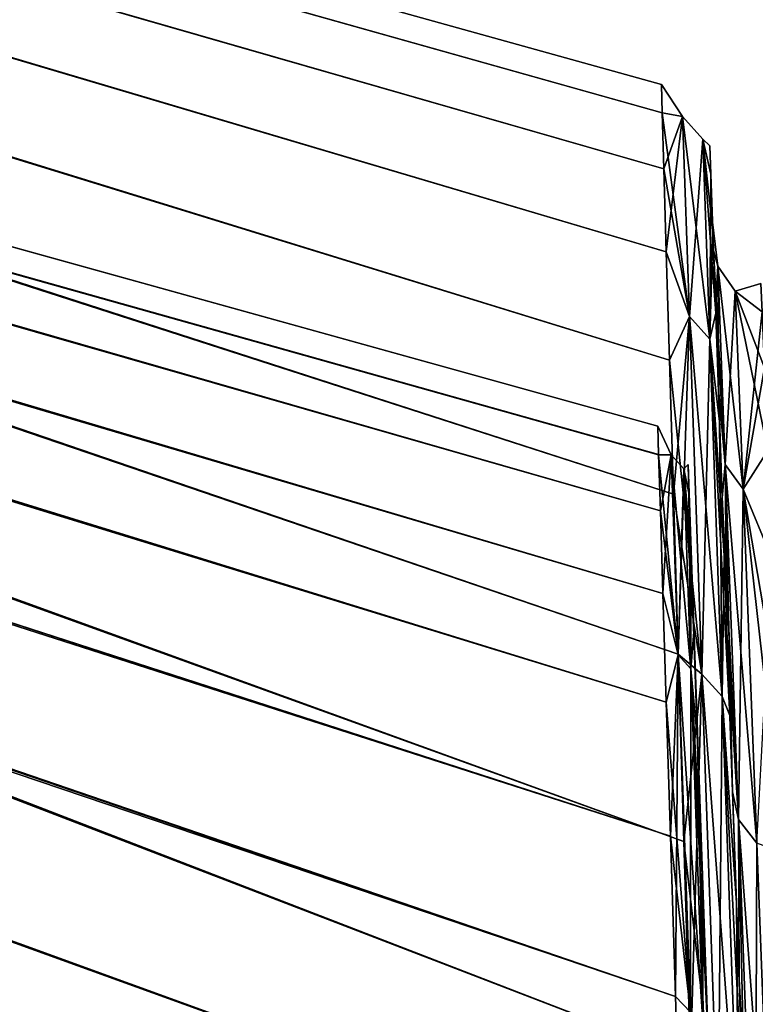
# Model space of a CAD drawing. Header units: millimetres. Extents: x -121 to 75, y -30 to 271.
# Tile 200 of 217: x 49.89 to 54.35, y 251 to 256.96. Entities that reach past the tile are written whole.
import ezdxf

# ---------------------------------------------------------------- set-up
doc = ezdxf.new("R2010")
doc.units = ezdxf.units.MM
doc.header["$LTSCALE"] = 65.185185
for name, color, linetype in [('397', 7, 'CONTINUOUS'), ('400', 7, 'CONTINUOUS'), ('401', 7, 'CONTINUOUS'), ('410', 7, 'CONTINUOUS'), ('426', 7, 'CONTINUOUS'), ('433', 7, 'CONTINUOUS'), ('510', 7, 'CONTINUOUS')]:
    doc.layers.add(name, color=color, linetype=linetype)

msp = doc.modelspace()

# ---------------------------------------------------------------- linework, layer by layer
at = {"layer": '397', "color": 251, "linetype": 'Continuous', "true_color": 0x4d4d4d}
for points in [[(50.9612, 242.871, 89.7775), (1.4862, 270.5817, 2.9592), (49.485, 242.9888, 90.1152), (50.9612, 242.871, 89.7775)], [(52.2689, 242.871, 89.0224), (1.4862, 270.5817, 2.9592), (50.9612, 242.871, 89.7775), (52.2689, 242.871, 89.0224)], [(53.2995, 242.9888, 87.9129), (1.4862, 270.5817, 2.9592), (52.2689, 242.871, 89.0224), (53.2995, 242.9888, 87.9129)], [(53.6812, 243.09, 87.252), (1.4862, 270.5817, 2.9592), (53.2995, 242.9888, 87.9129), (53.6812, 243.09, 87.252)], [(53.9606, 243.2176, 86.5378), (1.4862, 270.5817, 2.9592), (53.6812, 243.09, 87.252), (53.9606, 243.2176, 86.5378)], [(54.1297, 243.3693, 85.7859), (1.4862, 270.5817, 2.9592), (53.9606, 243.2176, 86.5378), (54.1297, 243.3693, 85.7859)], [(54.1829, 243.5424, 85.013), (1.4862, 270.5817, 2.9592), (54.1297, 243.3693, 85.7859), (54.1829, 243.5424, 85.013)], [(1.8197, 270.5817, 2.7667), (1.4862, 270.5817, 2.9592), (54.1829, 243.5424, 85.013), (1.8197, 270.5817, 2.7667)], [(50.9612, 242.871, -89.7775), (1.8197, 270.5817, -2.7667), (52.2689, 242.871, -89.0224), (50.9612, 242.871, -89.7775)], [(49.485, 242.9888, -90.1152), (1.8197, 270.5817, -2.7667), (50.9612, 242.871, -89.7775), (49.485, 242.9888, -90.1152)], [(1.8197, 270.5817, -2.7667), (2.1286, 270.5817, -2.5367), (54.1162, 245.5805, -76.2018), (1.8197, 270.5817, -2.7667)], [(54.1162, 245.5805, 76.2017), (1.8197, 270.5817, 2.7667), (54.1829, 243.5424, 85.013), (54.1162, 245.5805, 76.2017)], [(54.0558, 247.4417, 67.851), (1.8197, 270.5817, 2.7667), (54.1162, 245.5805, 76.2017), (54.0558, 247.4417, 67.851)], [(2.1286, 270.5817, 2.5367), (1.8197, 270.5817, 2.7667), (54.0558, 247.4417, 67.851), (2.1286, 270.5817, 2.5367)], [(52.2689, 242.871, -89.0224), (1.8197, 270.5817, -2.7667), (53.2995, 242.9888, -87.9129), (52.2689, 242.871, -89.0224)], [(54.1829, 243.5424, -85.013), (1.8197, 270.5817, -2.7667), (54.1162, 245.5805, -76.2018), (54.1829, 243.5424, -85.013)], [(54.1297, 243.3693, -85.7859), (1.8197, 270.5817, -2.7667), (54.1829, 243.5424, -85.013), (54.1297, 243.3693, -85.7859)], [(53.9606, 243.2176, -86.5378), (1.8197, 270.5817, -2.7667), (54.1297, 243.3693, -85.7859), (53.9606, 243.2176, -86.5378)], [(53.6812, 243.09, -87.252), (1.8197, 270.5817, -2.7667), (53.9606, 243.2176, -86.5378), (53.6812, 243.09, -87.252)], [(53.2995, 242.9888, -87.9129), (1.8197, 270.5817, -2.7667), (53.6812, 243.09, -87.252), (53.2995, 242.9888, -87.9129)], [(54.0558, 247.4417, -67.8512), (2.1286, 270.5817, -2.5367), (54.0012, 249.1513, -59.817), (54.0558, 247.4417, -67.8512)], [(54.1162, 245.5805, -76.2018), (2.1286, 270.5817, -2.5367), (54.0558, 247.4417, -67.8512), (54.1162, 245.5805, -76.2018)], [(2.1286, 270.5817, -2.5367), (2.4087, 270.5817, -2.2725), (54.0012, 249.1513, -59.817), (2.1286, 270.5817, -2.5367)], [(54.0012, 249.1514, 59.8166), (2.1286, 270.5817, 2.5367), (54.0558, 247.4417, 67.851), (54.0012, 249.1514, 59.8166)], [(53.9534, 250.6667, 52.2723), (2.1286, 270.5817, 2.5367), (54.0012, 249.1514, 59.8166), (53.9534, 250.6667, 52.2723)], [(2.4087, 270.5817, 2.2725), (2.1286, 270.5817, 2.5367), (53.9534, 250.6667, 52.2723), (2.4087, 270.5817, 2.2725)], [(53.9534, 250.6666, -52.2727), (2.4087, 270.5817, -2.2725), (53.9126, 251.9813, -45.2446), (53.9534, 250.6666, -52.2727)], [(54.0012, 249.1513, -59.817), (2.4087, 270.5817, -2.2725), (53.9534, 250.6666, -52.2727), (54.0012, 249.1513, -59.817)], [(2.4087, 270.5817, -2.2725), (2.6562, 270.5817, -1.9775), (53.9126, 251.9813, -45.2446), (2.4087, 270.5817, -2.2725)], [(53.9126, 251.9814, 45.2442), (2.4087, 270.5817, 2.2725), (53.9534, 250.6667, 52.2723), (53.9126, 251.9814, 45.2442)], [(2.6562, 270.5817, 1.9775), (2.4087, 270.5817, 2.2725), (53.9126, 251.9814, 45.2442), (2.6562, 270.5817, 1.9775)], [(2.6562, 270.5817, -1.9775), (2.8678, 270.5817, -1.6557), (53.878, 253.1156, -38.6239), (2.6562, 270.5817, -1.9775)], [(53.9126, 251.9813, -45.2446), (2.6562, 270.5817, -1.9775), (53.878, 253.1156, -38.6239), (53.9126, 251.9813, -45.2446)], [(53.878, 253.1156, 38.6236), (2.6562, 270.5817, 1.9775), (53.9126, 251.9814, 45.2442), (53.878, 253.1156, 38.6236)], [(53.849, 254.0841, 32.3125), (2.6562, 270.5817, 1.9775), (53.878, 253.1156, 38.6236), (53.849, 254.0841, 32.3125)], [(2.8678, 270.5817, 1.6557), (2.6562, 270.5817, 1.9775), (53.849, 254.0841, 32.3125), (2.8678, 270.5817, 1.6557)], [(53.878, 253.1156, -38.6239), (2.8678, 270.5817, -1.6557), (53.849, 254.084, -32.3128), (53.878, 253.1156, -38.6239)], [(2.8678, 270.5817, -1.6557), (3.0406, 270.5817, -1.3116), (53.8251, 254.8952, -26.2273), (2.8678, 270.5817, -1.6557)], [(53.849, 254.084, -32.3128), (2.8678, 270.5817, -1.6557), (53.8251, 254.8952, -26.2273), (53.849, 254.084, -32.3128)], [(53.8251, 254.8952, 26.227), (2.8678, 270.5817, 1.6557), (53.849, 254.0841, 32.3125), (53.8251, 254.8952, 26.227)], [(3.0406, 270.5817, 1.3116), (2.8678, 270.5817, 1.6557), (53.8251, 254.8952, 26.227), (3.0406, 270.5817, 1.3116)], [(53.8251, 254.8952, -26.2273), (3.0406, 270.5817, -1.3116), (53.8061, 255.5521, -20.2945), (53.8251, 254.8952, -26.2273)], [(3.0406, 270.5817, -1.3116), (3.1723, 270.5817, -0.9497), (53.8061, 255.5521, -20.2945), (3.0406, 270.5817, -1.3116)], [(53.8061, 255.5522, 20.2942), (3.0406, 270.5817, 1.3116), (53.8251, 254.8952, 26.227), (53.8061, 255.5522, 20.2942)], [(3.1723, 270.5817, 0.9497), (3.0406, 270.5817, 1.3116), (53.8061, 255.5522, 20.2942), (3.1723, 270.5817, 0.9497)], [(53.8061, 255.5521, -20.2945), (3.1723, 270.5817, -0.9497), (53.7918, 256.0531, -14.4541), (53.8061, 255.5521, -20.2945)], [(3.1723, 270.5817, -0.9497), (3.2611, 270.5817, -0.575), (53.7918, 256.0531, -14.4541), (3.1723, 270.5817, -0.9497)], [(53.7918, 256.0531, 14.4538), (3.1723, 270.5817, 0.9497), (53.8061, 255.5522, 20.2942), (53.7918, 256.0531, 14.4538)], [(3.2611, 270.5817, 0.575), (3.1723, 270.5817, 0.9497), (53.7918, 256.0531, 14.4538), (3.2611, 270.5817, 0.575)], [(53.7918, 256.0531, -14.4541), (3.2611, 270.5817, -0.575), (53.7822, 256.3927, -8.6607), (53.7918, 256.0531, -14.4541)], [(3.2611, 270.5817, -0.575), (3.3058, 270.5817, -0.1925), (53.7822, 256.3927, -8.6607), (3.2611, 270.5817, -0.575)], [(53.7822, 256.3927, 8.6604), (3.2611, 270.5817, 0.575), (53.7918, 256.0531, 14.4538), (53.7822, 256.3927, 8.6604)], [(3.3058, 270.5817, 0.1925), (3.2611, 270.5817, 0.575), (53.7822, 256.3927, 8.6604), (3.3058, 270.5817, 0.1925)], [(53.7822, 256.3927, -8.6607), (3.3058, 270.5817, -0.1925), (53.7774, 256.5647, -2.8856), (53.7822, 256.3927, -8.6607)], [(53.7774, 256.5647, 2.8853), (3.3058, 270.5817, 0.1925), (53.7822, 256.3927, 8.6604), (53.7774, 256.5647, 2.8853)], [(53.7774, 256.5647, -2.8856), (3.3058, 270.5817, 0.1925), (53.7774, 256.5647, 2.8853), (53.7774, 256.5647, -2.8856)], [(3.3058, 270.5817, -0.1925), (3.3058, 270.5817, 0.1925), (53.7774, 256.5647, -2.8856), (3.3058, 270.5817, -0.1925)]]:
    msp.add_3dface(points, dxfattribs=at)
at = {"layer": '400', "color": 251, "linetype": 'Continuous', "true_color": 0x4d4d4d}
for points in [[(2.1219, 268.4022, -3.0145), (1.8032, 268.4022, -3.2153), (54.1785, 241.4755, -84.9792), (2.1219, 268.4022, -3.0145)], [(54.1785, 241.4755, -84.9792), (1.8032, 268.4022, -3.2153), (53.9554, 241.1494, -86.5099), (54.1785, 241.4755, -84.9792)], [(53.9554, 241.1494, -86.5099), (1.8032, 268.4022, -3.2153), (53.2922, 240.9199, -87.8893), (53.9554, 241.1494, -86.5099)], [(53.2922, 240.9199, -87.8893), (1.8032, 268.4022, -3.2153), (52.259, 240.8019, -89.0016), (53.2922, 240.9199, -87.8893)], [(52.259, 240.8019, -89.0016), (1.8032, 268.4022, -3.2153), (50.9481, 240.8019, -89.7584), (52.259, 240.8019, -89.0016)], [(50.9481, 240.8019, -89.7584), (1.8032, 268.4022, -3.2153), (49.4682, 240.9199, -90.0971), (50.9481, 240.8019, -89.7584)], [(1.8829, 268.4022, 3.1693), (2.1965, 268.4022, 2.9606), (53.2922, 240.9199, 87.8893), (1.8829, 268.4022, 3.1693)], [(49.4682, 240.9199, 90.0971), (1.8829, 268.4022, 3.1693), (50.9481, 240.8019, 89.7584), (49.4682, 240.9199, 90.0971)], [(50.9481, 240.8019, 89.7584), (1.8829, 268.4022, 3.1693), (52.259, 240.8019, 89.0016), (50.9481, 240.8019, 89.7584)], [(52.259, 240.8019, 89.0016), (1.8829, 268.4022, 3.1693), (53.2922, 240.9199, 87.8893), (52.259, 240.8019, 89.0016)], [(3.3488, 267.9785, -3.9968), (2.1219, 268.4022, -3.0145), (54.0484, 245.3627, -67.8731), (3.3488, 267.9785, -3.9968)], [(54.0484, 245.3627, -67.8731), (2.1219, 268.4022, -3.0145), (54.1106, 243.4989, -76.2329), (54.0484, 245.3627, -67.8731)], [(54.1106, 243.4989, -76.2329), (2.1219, 268.4022, -3.0145), (54.1785, 241.4755, -84.9792), (54.1106, 243.4989, -76.2329)], [(2.1965, 268.4022, 2.9606), (2.4872, 268.4022, 2.721), (54.0484, 245.3623, 67.8751), (2.1965, 268.4022, 2.9606)], [(53.2922, 240.9199, 87.8893), (2.1965, 268.4022, 2.9606), (53.9554, 241.1494, 86.5099), (53.2922, 240.9199, 87.8893)], [(53.9554, 241.1494, 86.5099), (2.1965, 268.4022, 2.9606), (54.1785, 241.4755, 84.9792), (53.9554, 241.1494, 86.5099)], [(54.1785, 241.4755, 84.9792), (2.1965, 268.4022, 2.9606), (54.1106, 243.4984, 76.2352), (54.1785, 241.4755, 84.9792)], [(54.1106, 243.4984, 76.2352), (2.1965, 268.4022, 2.9606), (54.0484, 245.3623, 67.8751), (54.1106, 243.4984, 76.2352)], [(2.4872, 268.4022, 2.721), (2.7518, 268.4022, 2.453), (53.942, 248.5915, 52.2827), (2.4872, 268.4022, 2.721)], [(54.0484, 245.3623, 67.8751), (2.4872, 268.4022, 2.721), (53.9918, 247.0741, 59.8342), (54.0484, 245.3623, 67.8751)], [(53.9918, 247.0741, 59.8342), (2.4872, 268.4022, 2.721), (53.942, 248.5915, 52.2827), (53.9918, 247.0741, 59.8342)], [(2.7518, 268.4022, 2.453), (2.9878, 268.4022, 2.1594), (53.8992, 249.9078, 45.2493), (2.7518, 268.4022, 2.453)], [(53.942, 248.5915, 52.2827), (2.7518, 268.4022, 2.453), (53.8992, 249.9078, 45.2493), (53.942, 248.5915, 52.2827)], [(2.9878, 268.4022, 2.1594), (3.1925, 268.4022, 1.8432), (53.8627, 251.0434, 38.6249), (2.9878, 268.4022, 2.1594)], [(53.8992, 249.9078, 45.2493), (2.9878, 268.4022, 2.1594), (53.8627, 251.0434, 38.6249), (53.8992, 249.9078, 45.2493)], [(53.8627, 251.0434, 38.6249), (3.1925, 268.4022, 1.8432), (53.8319, 252.0129, 32.3112), (53.8627, 251.0434, 38.6249)], [(53.8319, 252.0129, 32.3112), (3.1925, 268.4022, 1.8432), (53.8063, 252.8248, 26.2243), (53.8319, 252.0129, 32.3112)], [(3.1925, 268.4022, 1.8432), (3.364, 268.4022, 1.5078), (53.8063, 252.8248, 26.2243), (3.1925, 268.4022, 1.8432)], [(53.8063, 252.8248, 26.2243), (3.364, 268.4022, 1.5078), (53.7858, 253.4822, 20.2911), (53.8063, 252.8248, 26.2243)], [(3.364, 268.4022, 1.5078), (3.5003, 268.4022, 1.1567), (53.7858, 253.4822, 20.2911), (3.364, 268.4022, 1.5078)], [(3.5003, 268.4022, 1.1567), (3.6, 268.4022, 0.7935), (53.7703, 253.9835, 14.4511), (3.5003, 268.4022, 1.1567)], [(53.7858, 253.4822, 20.2911), (3.5003, 268.4022, 1.1567), (53.7703, 253.9835, 14.4511), (53.7858, 253.4822, 20.2911)], [(3.6, 268.4022, 0.7935), (3.6622, 268.4022, 0.422), (53.7598, 254.3234, 8.6588), (3.6, 268.4022, 0.7935)], [(53.7703, 253.9835, 14.4511), (3.6, 268.4022, 0.7935), (53.7598, 254.3234, 8.6588), (53.7703, 253.9835, 14.4511)], [(3.6622, 268.4022, 0.422), (3.6861, 268.4022, 0.0461), (53.7546, 254.4956, 2.8852), (3.6622, 268.4022, 0.422)], [(53.7598, 254.3234, 8.6588), (3.6622, 268.4022, 0.422), (53.7546, 254.4956, 2.8852), (53.7598, 254.3234, 8.6588)], [(53.7546, 254.4956, -2.884), (3.6716, 268.4022, -0.3303), (53.7598, 254.3235, -8.6575), (53.7546, 254.4956, -2.884)], [(3.6716, 268.4022, -0.3303), (5.1358, 267.9784, -0.9018), (53.7598, 254.3235, -8.6575), (3.6716, 268.4022, -0.3303)], [(3.6861, 268.4022, 0.0461), (3.6716, 268.4022, -0.3303), (53.7546, 254.4956, -2.884), (3.6861, 268.4022, 0.0461)], [(53.7546, 254.4956, 2.8852), (3.6861, 268.4022, 0.0461), (53.7546, 254.4956, -2.884), (53.7546, 254.4956, 2.8852)], [(5.2806, 267.2998, -5.551), (3.3488, 267.9785, -3.9968), (53.9918, 247.0744, -59.8325), (5.2806, 267.2998, -5.551)], [(53.9918, 247.0744, -59.8325), (3.3488, 267.9785, -3.9968), (54.0484, 245.3627, -67.8731), (53.9918, 247.0744, -59.8325)], [(5.1358, 267.9784, -0.9018), (7.4476, 267.2998, -1.7977), (53.7598, 254.3235, -8.6575), (5.1358, 267.9784, -0.9018)], [(5.7863, 267.2998, -5.0217), (5.2806, 267.2998, -5.551), (53.942, 248.5918, -52.2811), (5.7863, 267.2998, -5.0217)], [(53.942, 248.5918, -52.2811), (5.2806, 267.2998, -5.551), (53.9918, 247.0744, -59.8325), (53.942, 248.5918, -52.2811)], [(6.2392, 267.2998, -4.4465), (5.7863, 267.2998, -5.0217), (53.8627, 251.0436, -38.6234), (6.2392, 267.2998, -4.4465)], [(53.8627, 251.0436, -38.6234), (5.7863, 267.2998, -5.0217), (53.8992, 249.9081, -45.2478), (53.8627, 251.0436, -38.6234)], [(53.8992, 249.9081, -45.2478), (5.7863, 267.2998, -5.0217), (53.942, 248.5918, -52.2811), (53.8992, 249.9081, -45.2478)], [(53.8318, 252.0131, -32.3098), (6.2392, 267.2998, -4.4465), (53.8627, 251.0436, -38.6234), (53.8318, 252.0131, -32.3098)], [(6.6351, 267.2998, -3.8308), (6.2392, 267.2998, -4.4465), (53.8318, 252.0131, -32.3098), (6.6351, 267.2998, -3.8308)], [(6.9704, 267.2998, -3.18), (6.6351, 267.2998, -3.8308), (53.8063, 252.8249, -26.223), (6.9704, 267.2998, -3.18)], [(53.8063, 252.8249, -26.223), (6.6351, 267.2998, -3.8308), (53.8318, 252.0131, -32.3098), (53.8063, 252.8249, -26.223)], [(7.2421, 267.2998, -2.5003), (6.9704, 267.2998, -3.18), (53.7858, 253.4824, -20.2898), (7.2421, 267.2998, -2.5003)], [(53.7858, 253.4824, -20.2898), (6.9704, 267.2998, -3.18), (53.8063, 252.8249, -26.223), (53.7858, 253.4824, -20.2898)], [(7.4476, 267.2998, -1.7977), (7.2421, 267.2998, -2.5003), (53.7703, 253.9836, -14.4499), (7.4476, 267.2998, -1.7977)], [(53.7703, 253.9836, -14.4499), (7.2421, 267.2998, -2.5003), (53.7858, 253.4824, -20.2898), (53.7703, 253.9836, -14.4499)], [(53.7598, 254.3235, -8.6575), (7.4476, 267.2998, -1.7977), (53.7703, 253.9836, -14.4499), (53.7598, 254.3235, -8.6575)]]:
    msp.add_3dface(points, dxfattribs=at)
at = {"layer": '401', "color": 251, "linetype": 'Continuous', "true_color": 0x4d4d4d}
for points in [[(53.9377, 254.2634, -2.8804), (54.6876, 232.7895, 84.9229), (53.9377, 254.2634, 2.8816), (53.9377, 254.2634, -2.8804)], [(53.9377, 254.2634, 2.8816), (54.6876, 232.7895, 84.9229), (53.9437, 254.0913, 8.6481), (53.9377, 254.2634, 2.8816)], [(53.9437, 254.0913, -8.6469), (54.6876, 232.7895, 84.9229), (53.9377, 254.2634, -2.8804), (53.9437, 254.0913, -8.6469)], [(53.9437, 254.0913, 8.6481), (54.6876, 232.7895, 84.9229), (53.9556, 253.7514, 14.4338), (53.9437, 254.0913, 8.6481)], [(53.9556, 253.7515, -14.4325), (54.6876, 232.7895, 84.9229), (53.9437, 254.0913, -8.6469), (53.9556, 253.7515, -14.4325)], [(53.9731, 253.2502, -20.2663), (54.6876, 232.7895, 84.9229), (53.9556, 253.7515, -14.4325), (53.9731, 253.2502, -20.2663)], [(53.9556, 253.7514, 14.4338), (54.6876, 232.7895, 84.9229), (53.9731, 253.2501, 20.2675), (53.9556, 253.7514, 14.4338)], [(53.9961, 252.5928, -26.1937), (54.6876, 232.7895, 84.9229), (53.9731, 253.2502, -20.2663), (53.9961, 252.5928, -26.1937)], [(53.9731, 253.2501, 20.2675), (54.6876, 232.7895, 84.9229), (53.9961, 252.5926, 26.195), (53.9731, 253.2501, 20.2675)], [(54.0244, 251.7809, -32.2755), (54.6876, 232.7895, 84.9229), (53.9961, 252.5928, -26.1937), (54.0244, 251.7809, -32.2755)], [(53.9961, 252.5926, 26.195), (54.6876, 232.7895, 84.9229), (54.0244, 251.7807, 32.2768), (53.9961, 252.5926, 26.195)], [(54.0583, 250.8114, -38.5845), (54.6876, 232.7895, 84.9229), (54.0244, 251.7809, -32.2755), (54.0583, 250.8114, -38.5845)], [(54.0244, 251.7807, 32.2768), (54.6876, 232.7895, 84.9229), (54.0583, 250.8112, 38.5859), (54.0244, 251.7807, 32.2768)]]:
    msp.add_3dface(points, dxfattribs=at)
at = {"layer": '410', "color": 251, "linetype": 'Continuous', "true_color": 0x4d4d4d}
for points in [[(54.0765, 256.0212, -8.6437), (54.0704, 256.1933, -2.8799), (54.0866, 255.7316, -2.8978), (54.0765, 256.0212, -8.6437)], [(54.0866, 255.7316, -2.8978), (54.0704, 256.1933, 2.8796), (54.0866, 255.7316, 2.8999), (54.0866, 255.7316, -2.8978)], [(54.0704, 256.1933, -2.8799), (54.0704, 256.1933, 2.8796), (54.0866, 255.7316, -2.8978), (54.0704, 256.1933, -2.8799)], [(54.0704, 256.1933, 2.8796), (54.0765, 256.0212, 8.6434), (54.0866, 255.7316, 2.8999), (54.0704, 256.1933, 2.8796)], [(54.0926, 255.5599, -8.7001), (54.0765, 256.0212, -8.6437), (54.0866, 255.7316, -2.8978), (54.0926, 255.5599, -8.7001)], [(54.0883, 255.6816, -14.4264), (54.0765, 256.0212, -8.6437), (54.0926, 255.5599, -8.7001), (54.0883, 255.6816, -14.4264)], [(54.0866, 255.7316, 2.8999), (54.0765, 256.0212, 8.6434), (54.0926, 255.5598, 8.7022), (54.0866, 255.7316, 2.8999)], [(54.0765, 256.0212, 8.6434), (54.0883, 255.6816, 14.4261), (54.0926, 255.5598, 8.7022), (54.0765, 256.0212, 8.6434)], [(54.1044, 255.2207, -14.5223), (54.0883, 255.6816, -14.4264), (54.0926, 255.5599, -8.7001), (54.1044, 255.2207, -14.5223)], [(54.1058, 255.1806, -20.2568), (54.0883, 255.6816, -14.4264), (54.1044, 255.2207, -14.5223), (54.1058, 255.1806, -20.2568)], [(54.0926, 255.5598, 8.7022), (54.0883, 255.6816, 14.4261), (54.1044, 255.2206, 14.5244), (54.0926, 255.5598, 8.7022)], [(54.0883, 255.6816, 14.4261), (54.1058, 255.1807, 20.2565), (54.1044, 255.2206, 14.5244), (54.0883, 255.6816, 14.4261)], [(54.1219, 254.7201, -20.393), (54.1058, 255.1806, -20.2568), (54.1044, 255.2207, -14.5223), (54.1219, 254.7201, -20.393)], [(54.1044, 255.2206, 14.5244), (54.1058, 255.1807, 20.2565), (54.1219, 254.7199, 20.3952), (54.1044, 255.2206, 14.5244)], [(54.1058, 255.1807, 20.2565), (54.1287, 254.5238, 26.1801), (54.1219, 254.7199, 20.3952), (54.1058, 255.1807, 20.2565)], [(54.1288, 254.5237, -26.1804), (54.1058, 255.1806, -20.2568), (54.1219, 254.7201, -20.393), (54.1288, 254.5237, -26.1804)], [(54.1448, 254.0633, -26.3575), (54.1288, 254.5237, -26.1804), (54.1219, 254.7201, -20.393), (54.1448, 254.0633, -26.3575)], [(54.1219, 254.7199, 20.3952), (54.1287, 254.5238, 26.1801), (54.1448, 254.063, 26.3597), (54.1219, 254.7199, 20.3952)], [(54.1287, 254.5238, 26.1801), (54.1571, 253.7126, 32.2575), (54.1448, 254.063, 26.3597), (54.1287, 254.5238, 26.1801)], [(54.1571, 253.7125, -32.2578), (54.1288, 254.5237, -26.1804), (54.1448, 254.0633, -26.3575), (54.1571, 253.7125, -32.2578)], [(54.1732, 253.2519, -32.4756), (54.1571, 253.7125, -32.2578), (54.1448, 254.0633, -26.3575), (54.1732, 253.2519, -32.4756)], [(54.1448, 254.063, 26.3597), (54.1571, 253.7126, 32.2575), (54.1732, 253.2516, 32.4779), (54.1448, 254.063, 26.3597)], [(54.1571, 253.7126, 32.2575), (54.1909, 252.7441, 38.5613), (54.1732, 253.2516, 32.4779), (54.1571, 253.7126, 32.2575)], [(54.1909, 252.7441, -38.5616), (54.1571, 253.7125, -32.2578), (54.1732, 253.2519, -32.4756), (54.1909, 252.7441, -38.5616)], [(54.207, 252.283, -38.8193), (54.1909, 252.7441, -38.5616), (54.1732, 253.2519, -32.4756), (54.207, 252.283, -38.8193)], [(54.1732, 253.2516, 32.4779), (54.1909, 252.7441, 38.5613), (54.207, 252.2826, 38.8216), (54.1732, 253.2516, 32.4779)], [(54.2305, 251.6098, -45.1759), (54.1909, 252.7441, -38.5616), (54.207, 252.283, -38.8193), (54.2305, 251.6098, -45.1759)], [(54.1909, 252.7441, 38.5613), (54.2305, 251.6099, 45.1755), (54.207, 252.2826, 38.8216), (54.1909, 252.7441, 38.5613)], [(54.2466, 251.1483, -45.4711), (54.2305, 251.6098, -45.1759), (54.207, 252.283, -38.8193), (54.2466, 251.1483, -45.4711)], [(54.207, 252.2826, 38.8216), (54.2305, 251.6099, 45.1755), (54.2466, 251.1478, 45.4736), (54.207, 252.2826, 38.8216)], [(54.2305, 251.6099, 45.1755), (54.2764, 250.2952, 52.198), (54.2466, 251.1478, 45.4736), (54.2305, 251.6099, 45.1755)], [(54.2764, 250.2952, -52.1983), (54.2305, 251.6098, -45.1759), (54.2466, 251.1483, -45.4711), (54.2764, 250.2952, -52.1983)], [(54.2925, 249.8338, -52.5261), (54.2764, 250.2952, -52.1983), (54.2466, 251.1483, -45.4711), (54.2925, 249.8338, -52.5261)], [(54.2466, 251.1478, 45.4736), (54.2764, 250.2952, 52.198), (54.2925, 249.8333, 52.5288), (54.2466, 251.1478, 45.4736)]]:
    msp.add_3dface(points, dxfattribs=at)
at = {"layer": '426', "color": 251, "linetype": 'Continuous', "true_color": 0x4d4d4d}
for points in [[(53.7774, 256.5647, 2.8853), (53.7822, 256.3927, 8.6604), (53.9038, 256.3703, 7.8366), (53.7774, 256.5647, 2.8853)], [(53.7774, 256.5647, -2.8856), (53.7774, 256.5647, 2.8853), (53.9038, 256.3703, -7.8366), (53.7774, 256.5647, -2.8856)], [(53.7822, 256.3927, -8.6607), (53.7774, 256.5647, -2.8856), (53.9038, 256.3703, -7.8366), (53.7822, 256.3927, -8.6607)], [(53.9038, 256.3703, -7.8366), (53.7774, 256.5647, 2.8853), (53.9038, 256.3703, 7.8366), (53.9038, 256.3703, -7.8366)], [(53.9461, 255.1591, -23.462), (53.7822, 256.3927, -8.6607), (53.9038, 256.3703, -7.8366), (53.9461, 255.1591, -23.462)], [(53.7918, 256.0531, -14.4541), (53.7822, 256.3927, -8.6607), (53.9461, 255.1591, -23.462), (53.7918, 256.0531, -14.4541)], [(53.7822, 256.3927, 8.6604), (53.7918, 256.0531, 14.4538), (53.9038, 256.3703, 7.8366), (53.7822, 256.3927, 8.6604)], [(53.7918, 256.0531, 14.4538), (53.8061, 255.5522, 20.2942), (53.9038, 256.3703, 7.8366), (53.7918, 256.0531, 14.4538)], [(53.9038, 256.3703, 7.8366), (53.8061, 255.5522, 20.2942), (53.9461, 255.1591, 23.462), (53.9038, 256.3703, 7.8366)], [(53.9461, 255.1591, -23.462), (53.9038, 256.3703, -7.8366), (54.069, 255.0229, -23.4462), (53.9461, 255.1591, -23.462)], [(54.0268, 256.2332, -7.8309), (53.9038, 256.3703, 7.8366), (54.0268, 256.2332, 7.8309), (54.0268, 256.2332, -7.8309)], [(53.9038, 256.3703, 7.8366), (53.9461, 255.1591, 23.462), (54.0268, 256.2332, 7.8309), (53.9038, 256.3703, 7.8366)], [(53.9038, 256.3703, -7.8366), (53.9038, 256.3703, 7.8366), (54.0268, 256.2332, -7.8309), (53.9038, 256.3703, -7.8366)], [(54.069, 255.0229, -23.4462), (53.9038, 256.3703, -7.8366), (54.0268, 256.2332, -7.8309), (54.069, 255.0229, -23.4462)], [(54.0268, 256.2332, 7.8309), (53.9461, 255.1591, 23.462), (54.069, 255.0229, 23.4462), (54.0268, 256.2332, 7.8309)], [(54.0883, 255.6816, -14.4264), (54.1058, 255.1806, -20.2568), (54.0268, 256.2332, -7.8309), (54.0883, 255.6816, -14.4264)], [(54.0765, 256.0212, -8.6437), (54.0883, 255.6816, -14.4264), (54.0268, 256.2332, -7.8309), (54.0765, 256.0212, -8.6437)], [(54.0704, 256.1933, -2.8799), (54.0268, 256.2332, -7.8309), (54.0268, 256.2332, 7.8309), (54.0704, 256.1933, -2.8799)], [(54.0704, 256.1933, -2.8799), (54.0765, 256.0212, -8.6437), (54.0268, 256.2332, -7.8309), (54.0704, 256.1933, -2.8799)], [(54.0704, 256.1933, 2.8796), (54.0704, 256.1933, -2.8799), (54.0268, 256.2332, 7.8309), (54.0704, 256.1933, 2.8796)], [(54.0765, 256.0212, 8.6434), (54.0268, 256.2332, 7.8309), (54.069, 255.0229, 23.4462), (54.0765, 256.0212, 8.6434)], [(54.0765, 256.0212, 8.6434), (54.0704, 256.1933, 2.8796), (54.0268, 256.2332, 7.8309), (54.0765, 256.0212, 8.6434)], [(54.1058, 255.1806, -20.2568), (54.069, 255.0229, -23.4462), (54.0268, 256.2332, -7.8309), (54.1058, 255.1806, -20.2568)], [(53.8061, 255.5521, -20.2945), (53.7918, 256.0531, -14.4541), (53.9461, 255.1591, -23.462), (53.8061, 255.5521, -20.2945)], [(54.0883, 255.6816, 14.4261), (54.0765, 256.0212, 8.6434), (54.069, 255.0229, 23.4462), (54.0883, 255.6816, 14.4261)], [(54.1058, 255.1807, 20.2565), (54.0883, 255.6816, 14.4261), (54.069, 255.0229, 23.4462), (54.1058, 255.1807, 20.2565)], [(53.8061, 255.5522, 20.2942), (53.8251, 254.8952, 26.227), (53.9461, 255.1591, 23.462), (53.8061, 255.5522, 20.2942)], [(53.8251, 254.8952, -26.2273), (53.8061, 255.5521, -20.2945), (53.9461, 255.1591, -23.462), (53.8251, 254.8952, -26.2273)], [(54.0217, 252.9942, -38.9815), (53.8251, 254.8952, -26.2273), (53.9461, 255.1591, -23.462), (54.0217, 252.9942, -38.9815)], [(53.8251, 254.8952, 26.227), (53.849, 254.0841, 32.3125), (53.9461, 255.1591, 23.462), (53.8251, 254.8952, 26.227)], [(53.849, 254.0841, 32.3125), (53.878, 253.1156, 38.6236), (53.9461, 255.1591, 23.462), (53.849, 254.0841, 32.3125)], [(53.9461, 255.1591, 23.462), (53.878, 253.1156, 38.6236), (54.0217, 252.9942, 38.9815), (53.9461, 255.1591, 23.462)], [(54.0217, 252.9942, -38.9815), (53.9461, 255.1591, -23.462), (54.1446, 252.8589, -38.9586), (54.0217, 252.9942, -38.9815)], [(54.1446, 252.8589, -38.9586), (53.9461, 255.1591, -23.462), (54.069, 255.0229, -23.4462), (54.1446, 252.8589, -38.9586)], [(53.9461, 255.1591, 23.462), (54.0217, 252.9942, 38.9815), (54.069, 255.0229, 23.4462), (53.9461, 255.1591, 23.462)], [(54.1287, 254.5238, 26.1801), (54.1058, 255.1807, 20.2565), (54.069, 255.0229, 23.4462), (54.1287, 254.5238, 26.1801)], [(54.1058, 255.1806, -20.2568), (54.1288, 254.5237, -26.1804), (54.069, 255.0229, -23.4462), (54.1058, 255.1806, -20.2568)], [(54.069, 255.0229, 23.4462), (54.0217, 252.9942, 38.9815), (54.1446, 252.8589, 38.9586), (54.069, 255.0229, 23.4462)], [(54.1287, 254.5238, 26.1801), (54.069, 255.0229, 23.4462), (54.1446, 252.8589, 38.9586), (54.1287, 254.5238, 26.1801)], [(54.1909, 252.7441, -38.5616), (54.1446, 252.8589, -38.9586), (54.069, 255.0229, -23.4462), (54.1909, 252.7441, -38.5616)], [(54.1288, 254.5237, -26.1804), (54.1571, 253.7125, -32.2578), (54.069, 255.0229, -23.4462), (54.1288, 254.5237, -26.1804)], [(54.1571, 253.7125, -32.2578), (54.1909, 252.7441, -38.5616), (54.069, 255.0229, -23.4462), (54.1571, 253.7125, -32.2578)], [(53.849, 254.084, -32.3128), (53.8251, 254.8952, -26.2273), (54.0217, 252.9942, -38.9815), (53.849, 254.084, -32.3128)], [(54.1571, 253.7126, 32.2575), (54.1287, 254.5238, 26.1801), (54.1446, 252.8589, 38.9586), (54.1571, 253.7126, 32.2575)], [(53.878, 253.1156, -38.6239), (53.849, 254.084, -32.3128), (54.0217, 252.9942, -38.9815), (53.878, 253.1156, -38.6239)], [(54.1909, 252.7441, 38.5613), (54.1571, 253.7126, 32.2575), (54.1446, 252.8589, 38.9586), (54.1909, 252.7441, 38.5613)], [(53.9126, 251.9813, -45.2446), (53.878, 253.1156, -38.6239), (54.0217, 252.9942, -38.9815), (53.9126, 251.9813, -45.2446)], [(53.878, 253.1156, 38.6236), (53.9126, 251.9814, 45.2442), (54.0217, 252.9942, 38.9815), (53.878, 253.1156, 38.6236)], [(54.1198, 250.1846, -54.3947), (53.9126, 251.9813, -45.2446), (54.0217, 252.9942, -38.9815), (54.1198, 250.1846, -54.3947)], [(53.9126, 251.9814, 45.2442), (53.9534, 250.6667, 52.2723), (54.0217, 252.9942, 38.9815), (53.9126, 251.9814, 45.2442)], [(54.0217, 252.9942, 38.9815), (53.9534, 250.6667, 52.2723), (54.1198, 250.1846, 54.3947), (54.0217, 252.9942, 38.9815)], [(54.2427, 250.0502, -54.3672), (54.0217, 252.9942, -38.9815), (54.1446, 252.8589, -38.9586), (54.2427, 250.0502, -54.3672)], [(54.1198, 250.1846, -54.3947), (54.0217, 252.9942, -38.9815), (54.2427, 250.0502, -54.3672), (54.1198, 250.1846, -54.3947)], [(54.0217, 252.9942, 38.9815), (54.1198, 250.1846, 54.3947), (54.1446, 252.8589, 38.9586), (54.0217, 252.9942, 38.9815)], [(54.1446, 252.8589, 38.9586), (54.1198, 250.1846, 54.3947), (54.2427, 250.0502, 54.3672), (54.1446, 252.8589, 38.9586)], [(54.2305, 251.6098, -45.1759), (54.2764, 250.2952, -52.1983), (54.1446, 252.8589, -38.9586), (54.2305, 251.6098, -45.1759)], [(54.1909, 252.7441, -38.5616), (54.2305, 251.6098, -45.1759), (54.1446, 252.8589, -38.9586), (54.1909, 252.7441, -38.5616)], [(54.2764, 250.2952, -52.1983), (54.2427, 250.0502, -54.3672), (54.1446, 252.8589, -38.9586), (54.2764, 250.2952, -52.1983)], [(54.2305, 251.6099, 45.1755), (54.1446, 252.8589, 38.9586), (54.2427, 250.0502, 54.3672), (54.2305, 251.6099, 45.1755)], [(54.2305, 251.6099, 45.1755), (54.1909, 252.7441, 38.5613), (54.1446, 252.8589, 38.9586), (54.2305, 251.6099, 45.1755)], [(53.9534, 250.6666, -52.2727), (53.9126, 251.9813, -45.2446), (54.1198, 250.1846, -54.3947), (53.9534, 250.6666, -52.2727)], [(54.2764, 250.2952, 52.198), (54.2305, 251.6099, 45.1755), (54.2427, 250.0502, 54.3672), (54.2764, 250.2952, 52.198)]]:
    msp.add_3dface(points, dxfattribs=at)
at = {"layer": '433', "color": 251, "linetype": 'Continuous', "true_color": 0x4d4d4d}
for points in [[(54.0926, 255.5599, -8.7001), (54.0866, 255.7316, -2.8978), (54.1189, 255.4641, -7.8217), (54.0926, 255.5599, -8.7001)], [(54.0866, 255.7316, -2.8978), (54.0866, 255.7316, 2.8999), (54.1189, 255.4641, -7.8217), (54.0866, 255.7316, -2.8978)], [(54.0866, 255.7316, 2.8999), (54.0926, 255.5598, 8.7022), (54.1189, 255.4641, 7.8217), (54.0866, 255.7316, 2.8999)], [(54.0866, 255.7316, 2.8999), (54.1189, 255.4641, 7.8217), (54.1189, 255.4641, -7.8217), (54.0866, 255.7316, 2.8999)], [(54.1044, 255.2207, -14.5223), (54.0926, 255.5599, -8.7001), (54.1635, 254.2636, -23.4196), (54.1044, 255.2207, -14.5223)], [(54.0926, 255.5599, -8.7001), (54.1189, 255.4641, -7.8217), (54.1635, 254.2636, -23.4196), (54.0926, 255.5599, -8.7001)], [(54.0926, 255.5598, 8.7022), (54.1044, 255.2206, 14.5244), (54.1189, 255.4641, 7.8217), (54.0926, 255.5598, 8.7022)], [(54.1044, 255.2206, 14.5244), (54.1219, 254.7199, 20.3952), (54.1189, 255.4641, 7.8217), (54.1044, 255.2206, 14.5244)], [(54.1219, 254.7199, 20.3952), (54.1635, 254.2636, 23.4196), (54.1189, 255.4641, 7.8217), (54.1219, 254.7199, 20.3952)], [(54.2239, 255.3131, 7.8155), (54.2239, 255.3131, -7.8155), (54.1189, 255.4641, 7.8217), (54.2239, 255.3131, 7.8155)], [(54.1635, 254.2636, 23.4196), (54.2239, 255.3131, 7.8155), (54.1189, 255.4641, 7.8217), (54.1635, 254.2636, 23.4196)], [(54.2239, 255.3131, -7.8155), (54.2715, 254.1156, -23.4029), (54.1189, 255.4641, -7.8217), (54.2239, 255.3131, -7.8155)], [(54.1189, 255.4641, 7.8217), (54.2239, 255.3131, -7.8155), (54.1189, 255.4641, -7.8217), (54.1189, 255.4641, 7.8217)], [(54.1189, 255.4641, -7.8217), (54.2715, 254.1156, -23.4029), (54.1635, 254.2636, -23.4196), (54.1189, 255.4641, -7.8217)], [(54.2715, 254.1156, 23.4029), (54.2239, 255.3131, 7.8155), (54.1635, 254.2636, 23.4196), (54.2715, 254.1156, 23.4029)], [(54.2239, 255.3131, 7.8155), (54.3796, 255.3602, -2.8921), (54.2239, 255.3131, -7.8155), (54.2239, 255.3131, 7.8155)], [(54.3796, 255.3601, 2.8942), (54.3796, 255.3602, -2.8921), (54.2239, 255.3131, 7.8155), (54.3796, 255.3601, 2.8942)], [(54.3796, 255.3602, -2.8921), (54.3868, 255.1884, -8.6833), (54.2239, 255.3131, -7.8155), (54.3796, 255.3602, -2.8921)], [(54.3868, 255.1884, 8.6854), (54.3796, 255.3601, 2.8942), (54.2239, 255.3131, 7.8155), (54.3868, 255.1884, 8.6854)], [(54.2239, 255.3131, -7.8155), (54.4215, 254.3486, -20.3556), (54.2715, 254.1156, -23.4029), (54.2239, 255.3131, -7.8155)], [(54.4009, 254.8492, -14.4947), (54.4215, 254.3486, -20.3556), (54.2239, 255.3131, -7.8155), (54.4009, 254.8492, -14.4947)], [(54.3868, 255.1884, -8.6833), (54.4009, 254.8492, -14.4947), (54.2239, 255.3131, -7.8155), (54.3868, 255.1884, -8.6833)], [(54.2715, 254.1156, 23.4029), (54.3868, 255.1884, 8.6854), (54.2239, 255.3131, 7.8155), (54.2715, 254.1156, 23.4029)], [(54.1219, 254.7201, -20.393), (54.1044, 255.2207, -14.5223), (54.1635, 254.2636, -23.4196), (54.1219, 254.7201, -20.393)], [(54.4009, 254.8491, 14.4969), (54.3868, 255.1884, 8.6854), (54.2715, 254.1156, 23.4029), (54.4009, 254.8491, 14.4969)], [(54.4215, 254.3484, 20.3577), (54.4009, 254.8491, 14.4969), (54.2715, 254.1156, 23.4029), (54.4215, 254.3484, 20.3577)], [(54.1448, 254.0633, -26.3575), (54.1219, 254.7201, -20.393), (54.1635, 254.2636, -23.4196), (54.1448, 254.0633, -26.3575)], [(54.1219, 254.7199, 20.3952), (54.1448, 254.063, 26.3597), (54.1635, 254.2636, 23.4196), (54.1219, 254.7199, 20.3952)], [(54.4215, 254.3486, -20.3556), (54.4483, 253.6918, -26.311), (54.2715, 254.1156, -23.4029), (54.4215, 254.3486, -20.3556)], [(54.4483, 253.6916, 26.3132), (54.4215, 254.3484, 20.3577), (54.2715, 254.1156, 23.4029), (54.4483, 253.6916, 26.3132)], [(54.1448, 254.063, 26.3597), (54.1732, 253.2516, 32.4779), (54.1635, 254.2636, 23.4196), (54.1448, 254.063, 26.3597)], [(54.1448, 254.0633, -26.3575), (54.1635, 254.2636, -23.4196), (54.2428, 252.1146, -38.9166), (54.1448, 254.0633, -26.3575)], [(54.1732, 253.2516, 32.4779), (54.207, 252.2826, 38.8216), (54.1635, 254.2636, 23.4196), (54.1732, 253.2516, 32.4779)], [(54.2428, 252.1146, 38.9166), (54.2715, 254.1156, 23.4029), (54.1635, 254.2636, 23.4196), (54.2428, 252.1146, 38.9166)], [(54.207, 252.2826, 38.8216), (54.2428, 252.1146, 38.9166), (54.1635, 254.2636, 23.4196), (54.207, 252.2826, 38.8216)], [(54.1635, 254.2636, -23.4196), (54.355, 251.9708, -38.8926), (54.2428, 252.1146, -38.9166), (54.1635, 254.2636, -23.4196)], [(54.2715, 254.1156, -23.4029), (54.355, 251.9708, -38.8926), (54.1635, 254.2636, -23.4196), (54.2715, 254.1156, -23.4029)], [(54.355, 251.9708, 38.8926), (54.2715, 254.1156, 23.4029), (54.2428, 252.1146, 38.9166), (54.355, 251.9708, 38.8926)], [(54.2715, 254.1156, -23.4029), (54.5196, 251.9115, -38.7573), (54.355, 251.9708, -38.8926), (54.2715, 254.1156, -23.4029)], [(54.4811, 252.8804, -32.4209), (54.5196, 251.9115, -38.7573), (54.2715, 254.1156, -23.4029), (54.4811, 252.8804, -32.4209)], [(54.4483, 253.6918, -26.311), (54.4811, 252.8804, -32.4209), (54.2715, 254.1156, -23.4029), (54.4483, 253.6918, -26.311)], [(54.355, 251.9708, 38.8926), (54.4483, 253.6916, 26.3132), (54.2715, 254.1156, 23.4029), (54.355, 251.9708, 38.8926)], [(54.1732, 253.2519, -32.4756), (54.1448, 254.0633, -26.3575), (54.2428, 252.1146, -38.9166), (54.1732, 253.2519, -32.4756)], [(54.207, 252.283, -38.8193), (54.1732, 253.2519, -32.4756), (54.2428, 252.1146, -38.9166), (54.207, 252.283, -38.8193)], [(54.2466, 251.1483, -45.4711), (54.207, 252.283, -38.8193), (54.2428, 252.1146, -38.9166), (54.2466, 251.1483, -45.4711)], [(54.207, 252.2826, 38.8216), (54.2466, 251.1478, 45.4736), (54.2428, 252.1146, 38.9166), (54.207, 252.2826, 38.8216)], [(54.3449, 249.3213, 54.3113), (54.355, 251.9708, 38.8926), (54.2428, 252.1146, 38.9166), (54.3449, 249.3213, 54.3113)], [(54.2466, 251.1478, 45.4736), (54.2925, 249.8333, 52.5288), (54.2428, 252.1146, 38.9166), (54.2466, 251.1478, 45.4736)], [(54.2925, 249.8333, 52.5288), (54.3449, 249.3213, 54.3113), (54.2428, 252.1146, 38.9166), (54.2925, 249.8333, 52.5288)], [(54.355, 251.9708, -38.8926), (54.4612, 249.1816, -54.283), (54.2428, 252.1146, -38.9166), (54.355, 251.9708, -38.8926)], [(54.2466, 251.1483, -45.4711), (54.2428, 252.1146, -38.9166), (54.3449, 249.3213, -54.3113), (54.2466, 251.1483, -45.4711)], [(54.2428, 252.1146, -38.9166), (54.4612, 249.1816, -54.283), (54.3449, 249.3213, -54.3113), (54.2428, 252.1146, -38.9166)], [(54.4612, 249.1816, 54.283), (54.355, 251.9708, 38.8926), (54.3449, 249.3213, 54.3113), (54.4612, 249.1816, 54.283)], [(54.2925, 249.8338, -52.5261), (54.2466, 251.1483, -45.4711), (54.3449, 249.3213, -54.3113), (54.2925, 249.8338, -52.5261)]]:
    msp.add_3dface(points, dxfattribs=at)
at = {"layer": '510', "color": 251, "linetype": 'Continuous', "true_color": 0x4d4d4d}
for points in [[(53.7546, 254.4956, 2.8852), (53.7546, 254.4956, -2.884), (53.8354, 254.3226, 7.8326), (53.7546, 254.4956, 2.8852)], [(53.7598, 254.3234, 8.6588), (53.7546, 254.4956, 2.8852), (53.8354, 254.3226, 7.8326), (53.7598, 254.3234, 8.6588)], [(53.7546, 254.4956, -2.884), (53.7598, 254.3235, -8.6575), (53.8354, 254.3226, -7.8326), (53.7546, 254.4956, -2.884)], [(53.8354, 254.3226, 7.8326), (53.7546, 254.4956, -2.884), (53.8354, 254.3226, -7.8326), (53.8354, 254.3226, 7.8326)], [(53.7598, 254.3235, -8.6575), (53.7703, 253.9836, -14.4499), (53.8354, 254.3226, -7.8326), (53.7598, 254.3235, -8.6575)], [(53.8776, 253.1123, 23.4508), (53.7598, 254.3234, 8.6588), (53.8354, 254.3226, 7.8326), (53.8776, 253.1123, 23.4508)], [(53.7703, 253.9835, 14.4511), (53.7598, 254.3234, 8.6588), (53.8776, 253.1123, 23.4508), (53.7703, 253.9835, 14.4511)], [(53.7703, 253.9836, -14.4499), (53.7858, 253.4824, -20.2898), (53.8354, 254.3226, -7.8326), (53.7703, 253.9836, -14.4499)], [(53.8354, 254.3226, -7.8326), (53.7858, 253.4824, -20.2898), (53.8776, 253.1123, -23.4508), (53.8354, 254.3226, -7.8326)], [(53.9122, 254.237, 7.8291), (53.8354, 254.3226, -7.8326), (53.9122, 254.237, -7.8291), (53.9122, 254.237, 7.8291)], [(53.8354, 254.3226, -7.8326), (53.8776, 253.1123, -23.4508), (53.9122, 254.237, -7.8291), (53.8354, 254.3226, -7.8326)], [(53.9545, 253.0271, 23.441), (53.8354, 254.3226, 7.8326), (53.9122, 254.237, 7.8291), (53.9545, 253.0271, 23.441)], [(53.8354, 254.3226, 7.8326), (53.8354, 254.3226, -7.8326), (53.9122, 254.237, 7.8291), (53.8354, 254.3226, 7.8326)], [(53.8776, 253.1123, 23.4508), (53.8354, 254.3226, 7.8326), (53.9545, 253.0271, 23.441), (53.8776, 253.1123, 23.4508)], [(53.9122, 254.237, -7.8291), (53.8776, 253.1123, -23.4508), (53.9545, 253.0271, -23.441), (53.9122, 254.237, -7.8291)], [(53.9377, 254.2634, 2.8816), (53.9437, 254.0913, 8.6481), (53.9122, 254.237, 7.8291), (53.9377, 254.2634, 2.8816)], [(53.9377, 254.2634, 2.8816), (53.9122, 254.237, 7.8291), (53.9122, 254.237, -7.8291), (53.9377, 254.2634, 2.8816)], [(53.9377, 254.2634, -2.8804), (53.9377, 254.2634, 2.8816), (53.9122, 254.237, -7.8291), (53.9377, 254.2634, -2.8804)], [(53.9437, 254.0913, -8.6469), (53.9377, 254.2634, -2.8804), (53.9122, 254.237, -7.8291), (53.9437, 254.0913, -8.6469)], [(53.9437, 254.0913, 8.6481), (53.9556, 253.7514, 14.4338), (53.9122, 254.237, 7.8291), (53.9437, 254.0913, 8.6481)], [(53.9437, 254.0913, -8.6469), (53.9122, 254.237, -7.8291), (53.9545, 253.0271, -23.441), (53.9437, 254.0913, -8.6469)], [(53.9556, 253.7514, 14.4338), (53.9731, 253.2501, 20.2675), (53.9122, 254.237, 7.8291), (53.9556, 253.7514, 14.4338)], [(53.9731, 253.2501, 20.2675), (53.9545, 253.0271, 23.441), (53.9122, 254.237, 7.8291), (53.9731, 253.2501, 20.2675)], [(53.9556, 253.7515, -14.4325), (53.9437, 254.0913, -8.6469), (53.9545, 253.0271, -23.441), (53.9556, 253.7515, -14.4325)], [(53.7858, 253.4822, 20.2911), (53.7703, 253.9835, 14.4511), (53.8776, 253.1123, 23.4508), (53.7858, 253.4822, 20.2911)], [(53.9731, 253.2502, -20.2663), (53.9556, 253.7515, -14.4325), (53.9545, 253.0271, -23.441), (53.9731, 253.2502, -20.2663)], [(53.7858, 253.4824, -20.2898), (53.8063, 252.8249, -26.223), (53.8776, 253.1123, -23.4508), (53.7858, 253.4824, -20.2898)], [(53.8063, 252.8248, 26.2243), (53.7858, 253.4822, 20.2911), (53.8776, 253.1123, 23.4508), (53.8063, 252.8248, 26.2243)], [(53.9961, 252.5928, -26.1937), (53.9731, 253.2502, -20.2663), (53.9545, 253.0271, -23.441), (53.9961, 252.5928, -26.1937)], [(53.9731, 253.2501, 20.2675), (53.9961, 252.5926, 26.195), (53.9545, 253.0271, 23.441), (53.9731, 253.2501, 20.2675)], [(53.9532, 250.9485, 38.9647), (53.8063, 252.8248, 26.2243), (53.8776, 253.1123, 23.4508), (53.9532, 250.9485, 38.9647)], [(53.8063, 252.8249, -26.223), (53.8318, 252.0131, -32.3098), (53.8776, 253.1123, -23.4508), (53.8063, 252.8249, -26.223)], [(53.8318, 252.0131, -32.3098), (53.8627, 251.0436, -38.6234), (53.8776, 253.1123, -23.4508), (53.8318, 252.0131, -32.3098)], [(53.8776, 253.1123, -23.4508), (53.8627, 251.0436, -38.6234), (53.9532, 250.9485, -38.9647), (53.8776, 253.1123, -23.4508)], [(53.8776, 253.1123, -23.4508), (53.9532, 250.9485, -38.9647), (53.9545, 253.0271, -23.441), (53.8776, 253.1123, -23.4508)], [(54.03, 250.864, 38.9504), (53.8776, 253.1123, 23.4508), (53.9545, 253.0271, 23.441), (54.03, 250.864, 38.9504)], [(53.9532, 250.9485, 38.9647), (53.8776, 253.1123, 23.4508), (54.03, 250.864, 38.9504), (53.9532, 250.9485, 38.9647)], [(53.9545, 253.0271, -23.441), (53.9532, 250.9485, -38.9647), (54.03, 250.864, -38.9504), (53.9545, 253.0271, -23.441)], [(53.9961, 252.5928, -26.1937), (53.9545, 253.0271, -23.441), (54.03, 250.864, -38.9504), (53.9961, 252.5928, -26.1937)], [(53.9961, 252.5926, 26.195), (54.0244, 251.7807, 32.2768), (53.9545, 253.0271, 23.441), (53.9961, 252.5926, 26.195)], [(54.0244, 251.7807, 32.2768), (54.0583, 250.8112, 38.5859), (53.9545, 253.0271, 23.441), (54.0244, 251.7807, 32.2768)], [(54.0583, 250.8112, 38.5859), (54.03, 250.864, 38.9504), (53.9545, 253.0271, 23.441), (54.0583, 250.8112, 38.5859)], [(53.8319, 252.0129, 32.3112), (53.8063, 252.8248, 26.2243), (53.9532, 250.9485, 38.9647), (53.8319, 252.0129, 32.3112)], [(54.0244, 251.7809, -32.2755), (53.9961, 252.5928, -26.1937), (54.03, 250.864, -38.9504), (54.0244, 251.7809, -32.2755)], [(53.8627, 251.0434, 38.6249), (53.8319, 252.0129, 32.3112), (53.9532, 250.9485, 38.9647), (53.8627, 251.0434, 38.6249)], [(54.0583, 250.8114, -38.5845), (54.0244, 251.7809, -32.2755), (54.03, 250.864, -38.9504), (54.0583, 250.8114, -38.5845)], [(53.8627, 251.0436, -38.6234), (53.8992, 249.9081, -45.2478), (53.9532, 250.9485, -38.9647), (53.8627, 251.0436, -38.6234)], [(53.8992, 249.9078, 45.2493), (53.8627, 251.0434, 38.6249), (53.9532, 250.9485, 38.9647), (53.8992, 249.9078, 45.2493)]]:
    msp.add_3dface(points, dxfattribs=at)

doc.saveas('drawing.dxf')
